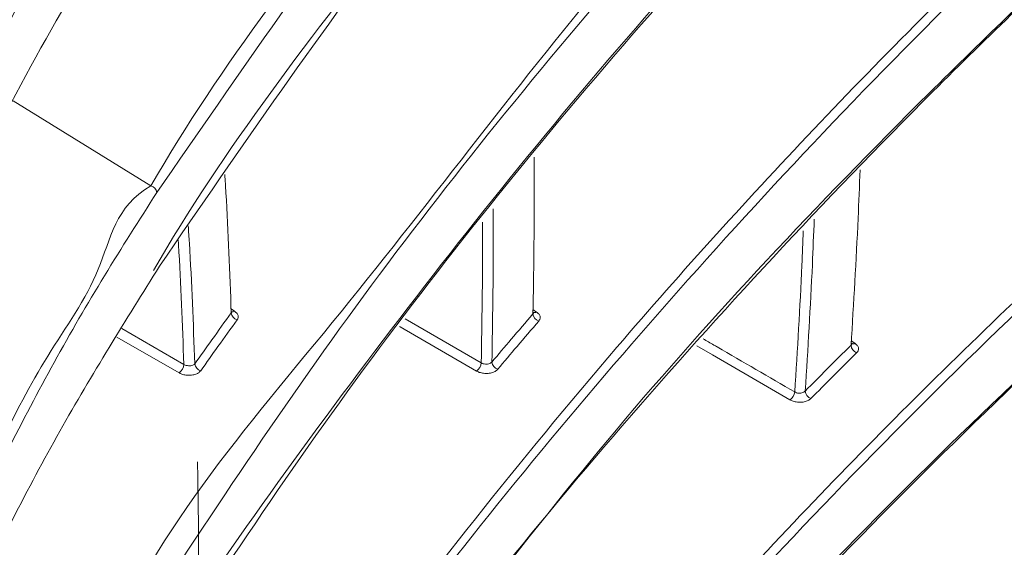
# Model space of a CAD drawing. Header units: millimetres. Extents: x 0 to 1118, y 0 to 864.
# Tile 244 of 256: x 300 to 307, y 675 to 679. Entities that reach past the tile are written whole.
import ezdxf

# ---------------------------------------------------------------- set-up
doc = ezdxf.new("R2010")
doc.units = ezdxf.units.MM

msp = doc.modelspace()

# ---------------------------------------------------------------- linework, layer by layer
at = {"color": 9, "linetype": 'Continuous', "lineweight": 0}
for p, q in [((301.0364, 677.5823), (300.0155, 678.2134)), ((301.6309, 676.6703), (301.6574, 676.6528)), ((303.8688, 676.6646), (303.8952, 676.6471)), ((302.9225, 676.5957), (303.485, 676.2702)), ((300.8209, 676.524), (301.2811, 676.2588)), ((301.2452, 676.1957), (300.7834, 676.4618)), ((306.2279, 676.433), (306.2547, 676.4152))]:
    msp.add_line(p, q, dxfattribs=at)
at = {"color": 9, "linetype": 'Continuous', "lineweight": 0, "flags": 128}
for points in [[(301.6313, 676.6516), (301.6328, 676.6507), (301.6352, 676.6496)], [(303.4493, 676.2097), (302.8839, 676.5368), (302.8782, 676.5401)], [(305.7737, 675.9959), (305.1984, 676.3298), (305.0824, 676.3972)]]:
    msp.add_lwpolyline(points, dxfattribs=at)
at = {"color": 9, "linetype": 'Continuous', "lineweight": 0}
for centre, radius, start, end in [((301.0238, 677.5257), 0.058, 7.59971, 77.52146), ((301.6907, 676.6464), 0.0588, 186.0079, 256.12677), ((301.6426, 676.6767), 0.0281, 257.25257, 301.80692), ((303.9292, 676.6384), 0.0609, 184.56239, 253.23789), ((303.8812, 676.6678), 0.025, 240.79698, 304.2035), ((306.2894, 676.4041), 0.0634, 183.56022, 250.02653), ((306.2406, 676.4358), 0.025, 240.31482, 304.44365), ((301.1998, 676.2632), 0.0814, 303.93843, 356.92834), ((301.4199, 676.2689), 0.0585, 186.0903, 256.49919), ((303.4033, 676.2776), 0.082, 304.05556, 354.81566), ((303.6244, 676.2808), 0.0606, 184.60539, 253.63709), ((305.7274, 676.0642), 0.0825, 304.16376, 353.03939), ((305.9498, 676.0652), 0.063, 183.57109, 250.48966)]:
    msp.add_arc(centre, radius, start, end, dxfattribs=at)
for points, knots in [([(227.6431, 666.9455), (228.0817, 667.1827), (228.959, 667.6572), (230.536, 668.3357), (232.3459, 668.9835), (234.3964, 669.5779), (236.5168, 670.0855), (238.8547, 670.5531), (241.4024, 670.9784), (244.6523, 671.4427), (248.4277, 671.9186), (251.9909, 672.3798), (254.8184, 672.8055), (256.9201, 673.1652), (258.9945, 673.5766), (261.031, 674.0487), (263.0195, 674.5873), (264.9467, 675.196), (266.8033, 675.8726), (268.5819, 676.6157), (270.2771, 677.4208), (271.8865, 678.2834), (273.4061, 679.1983), (274.8357, 680.1599), (276.1761, 681.163), (277.4305, 682.2016), (278.9953, 683.6268), (280.77, 685.4711), (282.6853, 687.7468), (284.4716, 690.0563), (286.2026, 692.3793), (287.937, 694.7018), (289.7202, 697.0122), (291.5834, 699.3024), (293.5543, 701.5629), (295.654, 703.7857), (297.9021, 705.9605), (300.3213, 708.076), (302.9364, 710.1137), (305.2918, 711.7339), (306.8196, 712.6438), (307.3281, 712.9466)], [0, 0, 0, 0, 0.015105, 0.030213, 0.049373, 0.068595, 0.087852, 0.107062, 0.130791, 0.154526, 0.191249, 0.227976, 0.246353, 0.264728, 0.283094, 0.301495, 0.319894, 0.338301, 0.356707, 0.375078, 0.393479, 0.411881, 0.430276, 0.448672, 0.467058, 0.485445, 0.50381, 0.54055, 0.57728, 0.614004, 0.650727, 0.687449, 0.724184, 0.760916, 0.797667, 0.834416, 0.871193, 0.907965, 0.944802, 0.981629, 1, 1, 1, 1]), ([(307.5781, 712.6827), (307.5781, 712.6827), (307.0652, 712.3867), (305.5559, 711.4831), (303.1989, 709.8836), (300.5917, 707.8631), (298.1746, 705.7644), (295.9267, 703.6038), (293.8256, 701.3943), (291.8512, 699.1457), (289.983, 696.8667), (288.1929, 694.5662), (286.45, 692.2526), (284.7082, 689.9366), (282.9092, 687.632), (280.9793, 685.3586), (279.1918, 683.5141), (277.6161, 682.0871), (276.353, 681.0463), (275.0037, 680.0402), (273.5649, 679.0754), (272.0357, 678.1567), (270.4163, 677.2903), (268.7108, 676.481), (266.9216, 675.7336), (265.0541, 675.0524), (263.1163, 674.4389), (261.1174, 673.8952), (259.0714, 673.4175), (256.9888, 673.0004), (254.8805, 672.6344), (252.0481, 672.2002), (248.484, 671.7276), (244.714, 671.2386), (241.4752, 670.7621), (238.9446, 670.3271), (236.6281, 669.8505), (234.533, 669.335), (232.5082, 668.7322), (230.7261, 668.0774), (229.1784, 667.394), (228.3207, 666.9186), (227.8919, 666.6809)], [0, 0, 0, 0, 0, 0.018255, 0.054923, 0.091601, 0.128278, 0.164958, 0.20165, 0.238344, 0.275056, 0.31177, 0.348506, 0.385271, 0.422072, 0.458918, 0.495814, 0.514271, 0.532761, 0.55125, 0.569759, 0.588267, 0.60679, 0.625312, 0.643806, 0.662338, 0.68087, 0.699386, 0.717903, 0.73637, 0.754822, 0.773275, 0.810082, 0.846803, 0.870466, 0.894124, 0.913157, 0.932239, 0.951284, 0.970267, 0.985135, 1, 1, 1, 1]), ([(228.2154, 666.1204), (228.5725, 666.325), (229.2867, 666.734), (230.6716, 667.3906), (232.3805, 668.0696), (234.4398, 668.7285), (236.5775, 669.291), (238.908, 669.8012), (241.4203, 670.2602), (244.6225, 670.7618), (248.3729, 671.2771), (251.9352, 671.7696), (254.7671, 672.215), (256.8773, 672.5865), (258.9619, 673.0064), (261.0113, 673.4825), (263.014, 674.0219), (264.9592, 674.628), (266.8385, 675.3005), (268.6416, 676.038), (270.3626, 676.8357), (271.998, 677.6898), (273.5452, 678.5953), (275.0042, 679.5472), (276.3749, 680.5401), (277.6599, 681.5677), (278.8699, 682.6305), (280.0109, 683.7237), (281.4486, 685.2133), (283.0936, 687.1035), (284.617, 689.0162), (286.6798, 691.6902), (288.6981, 694.3736), (291.1301, 697.409), (293.0412, 699.6604), (295.0669, 701.879), (297.2266, 704.0536), (299.5438, 706.1797), (302.0349, 708.2171), (304.3166, 709.9259), (306.2819, 711.1039), (307.3715, 711.9697), (307.9014, 712.1227), (307.9014, 712.1227)], [0, 0, 0, 0, 0.012416, 0.024833, 0.044289, 0.063816, 0.083386, 0.102901, 0.126154, 0.149412, 0.186152, 0.222977, 0.241439, 0.259899, 0.278406, 0.296911, 0.31541, 0.33395, 0.35249, 0.371026, 0.389564, 0.408061, 0.42658, 0.445099, 0.4636, 0.482101, 0.500571, 0.519319, 0.538068, 0.575411, 0.612236, 0.630634, 0.704154, 0.740882, 0.777608, 0.814299, 0.851003, 0.887703, 0.9244, 0.961089, 0.980545, 1, 1, 1, 1, 1]), ([(308.0039, 711.7743), (307.4682, 711.4621), (306.3967, 710.8375), (304.4347, 709.5569), (302.1658, 707.9137), (299.6834, 705.8735), (297.3746, 703.7657), (295.2213, 701.6033), (293.201, 699.3983), (291.2941, 697.1602), (288.8657, 694.1421), (286.8486, 691.4746), (284.7844, 688.8156), (283.2579, 686.9118), (281.6081, 685.0293), (280.1655, 683.544), (279.0199, 682.4529), (277.8049, 681.3912), (276.5142, 680.3637), (275.1373, 679.3699), (273.6716, 678.4165), (272.1172, 677.5089), (270.4742, 676.6522), (268.7451, 675.8514), (266.9333, 675.1104), (265.0453, 674.434), (263.0914, 673.8233), (261.0804, 673.2787), (259.0232, 672.7966), (256.9321, 672.3701), (254.8162, 671.9912), (251.98, 671.5356), (248.4163, 671.0293), (244.6685, 670.4981), (241.4723, 669.9821), (238.9691, 669.5114), (236.649, 668.9898), (234.5227, 668.4167), (232.4731, 667.7467), (230.771, 667.0584), (229.3906, 666.3942), (228.6779, 665.9817), (228.3216, 665.7755)], [0, 0, 0, 0, 0.0193995, 0.0388005, 0.0754075, 0.1120222, 0.1486604, 0.1853019, 0.2219439, 0.2586345, 0.295327, 0.3688305, 0.387237, 0.4240994, 0.4615108, 0.4803103, 0.4991086, 0.5176384, 0.5362095, 0.5547794, 0.5733771, 0.5919739, 0.6105546, 0.6291785, 0.6478018, 0.6664284, 0.6850554, 0.7036364, 0.7222113, 0.7407883, 0.7592939, 0.7778013, 0.8146596, 0.8513725, 0.874567, 0.8977561, 0.9171545, 0.9366068, 0.9560177, 0.9753594, 0.9876805, 1, 1, 1, 1]), ([(301.0364, 677.5823), (301.0364, 677.5823), (301.5511, 678.4738), (302.8824, 680.194), (304.7394, 682.4588), (306.5711, 684.3821), (308.2586, 685.9916), (310.0975, 687.5618), (312.0797, 689.0916), (313.5559, 690.0499), (314.2939, 690.5289)], [0, 0, 0, 0, 0.000001, 0.186377, 0.372749, 0.497079, 0.621463, 0.745766, 0.872898, 1, 1, 1, 1]), ([(314.3293, 690.4693), (313.5937, 689.9917), (312.1192, 689.0344), (310.3015, 687.6326), (308.7557, 686.3298), (307.0187, 684.7399), (305.0292, 682.6903), (302.8876, 680.1531), (301.6841, 678.4076), (301.0813, 677.5333)], [0, 0, 0, 0, 0.1268114, 0.2541801, 0.3472081, 0.4402394, 0.6272003, 0.8132688, 1, 1, 1, 1]), ([(300.6729, 674.0224), (300.6729, 674.0224), (300.9921, 674.9439), (302.5079, 676.6432), (304.1986, 678.9413), (305.9793, 680.8828), (307.6042, 682.5123), (309.2557, 683.9988), (310.9068, 685.3452), (312.5334, 686.5593), (313.7109, 687.3235), (314.2994, 687.7055)], [0, 0, 0, 0, 0, 0.17752, 0.355038, 0.473436, 0.591882, 0.710258, 0.806836, 0.903458, 1, 1, 1, 1]), ([(314.3349, 687.6459), (313.893, 687.3615), (313.0093, 686.7926), (311.3427, 685.5993), (309.6957, 684.2873), (308.0863, 682.8564), (306.4095, 681.2454), (304.4926, 679.1732), (302.4353, 676.6129), (301.2912, 674.854), (300.7181, 673.973)], [0, 0, 0, 0, 0.0722129, 0.14443, 0.2896813, 0.3782893, 0.4669001, 0.6449134, 0.8221415, 1, 1, 1, 1]), ([(300.6798, 671.1982), (300.6798, 671.1982), (301.1946, 672.0897), (302.4208, 673.8335), (304.2185, 676.1152), (305.9789, 678.0601), (307.6074, 679.6892), (309.257, 681.1763), (310.9079, 682.5232), (312.5341, 683.738), (313.7114, 684.5027), (314.2999, 684.8849)], [0, 0, 0, 0, 0.000001, 0.177505, 0.355009, 0.473396, 0.591832, 0.710198, 0.806796, 0.903437, 1, 1, 1, 1]), ([(314.3354, 684.8252), (313.8936, 684.5406), (313.01, 683.9713), (311.3436, 682.7772), (309.6971, 681.4645), (308.0883, 680.033), (306.4123, 678.4216), (304.4966, 676.3489), (302.4406, 673.7881), (301.2976, 672.0288), (300.7251, 671.1476)], [0, 0, 0, 0, 0.072228, 0.14446, 0.289742, 0.378342, 0.466945, 0.644943, 0.822156, 1, 1, 1, 1]), ([(298.1017, 677.9512), (298.1017, 677.9512), (298.3674, 678.5263), (298.735, 679.7716), (299.5657, 681.4473), (300.4087, 683.0577), (301.1746, 684.0177), (301.4526, 684.4993), (301.4526, 684.4993)], [0, 0, 0, 0, 0.000002, 0.246026, 0.492041, 0.746013, 0.999998, 1, 1, 1, 1]), ([(301.4967, 684.451), (301.1595, 683.9709), (300.4852, 683.0106), (299.6024, 681.4086), (298.8111, 679.7195), (298.3748, 678.5162), (298.1562, 677.9133)], [0, 0, 0, 0, 0.253981, 0.507951, 0.753495, 1, 1, 1, 1]), ([(301.056, 669.1102), (301.056, 669.1102), (301.5708, 670.0017), (302.8967, 671.7232), (304.751, 673.9887), (306.5795, 675.913), (308.2644, 677.5234), (310.1012, 679.0951), (312.0819, 680.6271), (313.5575, 681.5873), (314.2953, 682.0673)], [0, 0, 0, 0, 0.000001, 0.186333, 0.372661, 0.49696, 0.621313, 0.745586, 0.872808, 1, 1, 1, 1]), ([(314.3306, 682.0074), (313.5953, 681.5287), (312.1214, 680.5692), (310.305, 679.165), (308.7609, 677.8605), (307.0265, 676.2693), (305.0403, 674.2183), (302.9026, 671.6794), (301.7022, 669.9329), (301.101, 669.0581)], [0, 0, 0, 0, 0.126902, 0.25436, 0.347366, 0.440375, 0.627289, 0.813312, 1, 1, 1, 1]), ([(298.886, 676.5682), (298.886, 676.5682), (299.1235, 677.391), (299.74, 678.6024), (300.6989, 680.0094), (300.8531, 680.8193), (301.2953, 681.0746), (301.2953, 681.0746)], [0, 0, 0, 0, 0.0000018, 0.4943677, 0.7471803, 0.999998, 1, 1, 1, 1]), ([(301.3398, 681.0261), (301.1112, 680.6844), (300.6539, 680.0011), (299.819, 678.5394), (299.2888, 677.3281), (298.938, 676.5267)], [0, 0, 0, 0, 0.252817, 0.505628, 1, 1, 1, 1]), ([(299.5847, 674.985), (299.5847, 674.985), (299.8167, 675.4371), (300.1105, 676.1318), (300.7046, 676.9452), (300.7719, 677.4296), (301.0363, 677.5823), (301.0364, 677.5823)], [0, 0, 0, 0, 0.000004, 0.496084, 0.74804, 0.999997, 1, 1, 1, 1]), ([(301.0813, 677.5333), (300.9507, 677.3292), (300.6896, 676.9208), (300.1957, 676.0713), (299.858, 675.3911), (299.6341, 674.94)], [0, 0, 0, 0, 0.251958, 0.503913, 1, 1, 1, 1]), ([(303.5724, 677.4122), (303.573, 677.3394), (303.576, 676.9639), (303.5694, 676.583), (303.5641, 676.276)], [0, 0, 0, 0, 0.194022, 1, 1, 1, 1]), ([(305.9533, 677.3349), (305.9489, 677.2229), (305.9325, 676.8011), (305.9062, 676.3745), (305.887, 676.0613)], [0, 0, 0, 0, 0.265752, 1, 1, 1, 1]), ([(301.3134, 677.2862), (301.3162, 677.2438), (301.3383, 676.9066), (301.3508, 676.563), (301.3617, 676.2627)], [0, 0, 0, 0, 0.125949, 1, 1, 1, 1]), ([(303.485, 676.2702), (303.4905, 676.5765), (303.4967, 676.9262), (303.4942, 677.2708), (303.4939, 677.3136)], [0, 0, 0, 0, 0.875823, 1, 1, 1, 1]), ([(301.2811, 676.2588), (301.2705, 676.556), (301.2594, 676.8657), (301.2397, 677.1695), (301.2389, 677.1817)], [0, 0, 0, 0, 0.959876, 1, 1, 1, 1]), ([(305.8093, 676.0542), (305.8288, 676.3686), (305.8535, 676.7683), (305.8691, 677.1635), (305.8725, 677.2479)], [0, 0, 0, 0, 0.786525, 1, 1, 1, 1]), ([(301.3617, 676.2627), (301.4041, 676.3224), (301.4936, 676.4485), (301.5844, 676.5742), (301.6322, 676.6403)], [0, 0, 0, 0, 0.474135, 1, 1, 1, 1]), ([(301.6766, 676.5894), (301.6782, 676.5918), (301.6836, 676.6004), (301.6858, 676.6164), (301.678, 676.6364), (301.6643, 676.6473), (301.6574, 676.6528)], [0, 0, 0, 0, 0.119374, 0.412825, 0.706399, 1, 1, 1, 1]), ([(303.5641, 676.276), (303.6118, 676.3325), (303.7126, 676.4519), (303.8147, 676.5709), (303.8685, 676.6336)], [0, 0, 0, 0, 0.473725, 1, 1, 1, 1]), ([(303.9116, 676.5801), (303.9142, 676.5837), (303.9212, 676.5932), (303.9235, 676.6106), (303.9158, 676.6307), (303.9021, 676.6416), (303.8952, 676.6471)], [0, 0, 0, 0, 0.1642931, 0.4428665, 0.7214421, 1, 1, 1, 1]), ([(301.6766, 676.5894), (301.6288, 676.5233), (301.538, 676.3977), (301.4486, 676.2717), (301.4062, 676.212)], [0, 0, 0, 0, 0.525864, 1, 1, 1, 1]), ([(303.9116, 676.5801), (303.8579, 676.5175), (303.7558, 676.3986), (303.6551, 676.2792), (303.6074, 676.2227)], [0, 0, 0, 0, 0.526269, 1, 1, 1, 1]), ([(305.13, 676.4485), (305.1566, 676.4331), (305.1913, 676.413), (305.4177, 676.2815), (305.6175, 676.1655), (305.8093, 676.0542)], [0, 0, 0, 0, 0.1175728, 0.153115, 1, 1, 1, 1]), ([(301.4934, 664.7339), (301.4934, 664.734), (302.0082, 665.6254), (303.546, 667.2954), (305.5223, 669.5234), (307.4972, 671.4005), (309.307, 672.966), (311.067, 674.3198), (312.7242, 675.4785), (313.7603, 676.1172), (314.2783, 676.4365)], [0, 0, 0, 0, 0.000001, 0.202706, 0.405398, 0.540688, 0.676041, 0.811285, 0.905647, 1, 1, 1, 1]), ([(314.313, 676.3762), (313.7961, 676.0574), (312.7612, 675.4191), (311.2794, 674.383), (309.8366, 673.2884), (308.4408, 672.1321), (307.1163, 670.9448), (305.4501, 669.3286), (303.5221, 667.2562), (302.1999, 665.5391), (301.5376, 664.6791)], [0, 0, 0, 0, 0.094216, 0.188658, 0.289828, 0.391004, 0.492776, 0.594551, 0.796908, 1, 1, 1, 1]), ([(305.887, 676.0613), (305.9404, 676.1151), (306.0528, 676.2283), (306.1665, 676.341), (306.2261, 676.4002)], [0, 0, 0, 0, 0.4755551, 1, 1, 1, 1]), ([(306.2677, 676.3445), (306.2716, 676.3492), (306.2804, 676.3597), (306.2829, 676.3786), (306.2753, 676.3987), (306.2616, 676.4097), (306.2547, 676.4152)], [0, 0, 0, 0, 0.20857, 0.472722, 0.736366, 1, 1, 1, 1]), ([(306.2677, 676.3445), (306.2081, 676.2854), (306.0945, 676.1728), (305.9822, 676.0597), (305.9288, 676.0059)], [0, 0, 0, 0, 0.524445, 1, 1, 1, 1]), ([(301.3617, 676.2627), (301.3591, 676.26), (301.3538, 676.2546), (301.3401, 676.2496), (301.324, 676.2476), (301.3068, 676.2489), (301.2919, 676.253), (301.2843, 676.2571), (301.2811, 676.2588)], [0, 0, 0, 0, 0.1741606, 0.3486645, 0.5235695, 0.698668, 0.873456, 1, 1, 1, 1]), ([(303.5641, 676.276), (303.5611, 676.2731), (303.5552, 676.2674), (303.5409, 676.2621), (303.5245, 676.2598), (303.5075, 676.2613), (303.494, 676.2652), (303.4874, 676.2689), (303.485, 676.2702)], [0, 0, 0, 0, 0.180283, 0.360543, 0.54075, 0.7211, 0.901613, 1, 1, 1, 1]), ([(301.2452, 676.1957), (301.2516, 676.1925), (301.2668, 676.1848), (301.2966, 676.1782), (301.3309, 676.1772), (301.3631, 676.183), (301.3904, 676.1948), (301.401, 676.2062), (301.4062, 676.212)], [0, 0, 0, 0, 0.126799, 0.301634, 0.476497, 0.651163, 0.825588, 1, 1, 1, 1]), ([(303.4493, 676.2097), (303.454, 676.2072), (303.4672, 676.2003), (303.4942, 676.1931), (303.5283, 676.1908), (303.5611, 676.1955), (303.5896, 676.2061), (303.6015, 676.2172), (303.6074, 676.2227)], [0, 0, 0, 0, 0.098279, 0.278677, 0.459011, 0.639309, 0.819654, 1, 1, 1, 1]), ([(305.887, 676.0613), (305.8837, 676.0583), (305.8771, 676.0524), (305.8621, 676.0468), (305.8454, 676.0446), (305.8284, 676.0461), (305.8164, 676.0501), (305.8108, 676.0534), (305.8093, 676.0542)], [0, 0, 0, 0, 0.18838, 0.37635, 0.56354, 0.749893, 0.935918, 1, 1, 1, 1]), ([(305.7737, 675.9959), (305.7766, 675.9943), (305.7879, 675.9882), (305.812, 675.9805), (305.8458, 675.977), (305.8792, 675.9804), (305.9091, 675.99), (305.9222, 676.0006), (305.9288, 676.0059)], [0, 0, 0, 0, 0.064215, 0.250679, 0.437498, 0.624774, 0.812376, 1, 1, 1, 1]), ([(301.3819, 675.5377), (301.384, 675.4297), (301.3908, 675.072), (301.3912, 674.7104), (301.3914, 674.4579)], [0, 0, 0, 0, 0.301922, 1, 1, 1, 1])]:
    msp.add_open_spline(points, degree=3, knots=knots, dxfattribs=at)
at = {"color": 7, "linetype": 'Continuous', "lineweight": 15}
for points, knots in [([(314.2953, 689.913), (313.5592, 689.4339), (312.0839, 688.4736), (310.2661, 687.0683), (308.7204, 685.763), (306.9864, 684.1704), (304.9867, 682.1208), (302.8985, 679.57), (301.5717, 677.8486), (301.056, 676.9555), (301.056, 676.9555)], [0, 0, 0, 0, 0.12693, 0.254417, 0.34742, 0.440426, 0.627335, 0.813335, 0.999999, 1, 1, 1, 1]), ([(301.101, 676.988), (301.7, 677.8596), (302.9003, 679.6059), (305.0341, 682.1405), (307.0206, 684.1922), (308.7543, 685.7834), (310.3001, 687.0893), (312.1185, 688.4951), (313.5923, 689.4544), (314.3306, 689.935)], [0, 0, 0, 0, 0.186028, 0.372711, 0.558734, 0.652188, 0.74564, 0.872572, 1, 1, 1, 1]), ([(297.4313, 678.6881), (297.6892, 679.5179), (298.205, 681.1776), (299.1961, 683.423), (300.3144, 685.4824), (301.1732, 686.6565), (301.6041, 687.2456)], [0, 0, 0, 0, 0.254246, 0.508515, 0.753383, 1, 1, 1, 1]), ([(300.7251, 673.4349), (301.2955, 674.313), (302.4383, 676.0723), (304.4908, 678.6293), (306.4071, 680.7032), (308.0824, 682.3148), (309.691, 683.7462), (311.3371, 685.059), (313.0028, 686.2534), (313.8912, 686.8258), (314.3354, 687.112)], [0, 0, 0, 0, 0.177213, 0.355057, 0.532263, 0.621262, 0.710258, 0.85474, 0.927372, 1, 1, 1, 1]), ([(314.2999, 687.09), (313.8577, 686.8052), (312.9733, 686.2354), (311.3054, 685.0402), (309.6576, 683.7264), (308.0473, 682.2939), (306.3713, 680.6812), (304.4462, 678.6089), (302.4227, 676.0398), (301.1955, 674.2961), (300.6798, 673.403), (300.6798, 673.403)], [0, 0, 0, 0, 0.072242, 0.144489, 0.289798, 0.378395, 0.466995, 0.644984, 0.822176, 0.999999, 1, 1, 1, 1]), ([(314.2994, 684.27), (313.8571, 683.9854), (312.9726, 683.416), (311.3044, 682.2215), (309.6565, 680.9082), (308.0448, 679.4763), (306.3715, 677.8634), (304.4172, 675.7957), (302.5084, 673.2092), (300.9927, 671.5099), (300.6729, 670.5868), (300.6729, 670.5868)], [0, 0, 0, 0, 0.072227, 0.144458, 0.289738, 0.378343, 0.466949, 0.644955, 0.822162, 1, 1, 1, 1, 1]), ([(300.7181, 670.6176), (301.2891, 671.4956), (302.433, 673.2547), (304.4868, 675.8116), (306.4042, 677.8852), (308.0804, 679.4966), (309.6896, 680.9277), (311.3361, 682.24), (313.0021, 683.4338), (313.8906, 684.0059), (314.3349, 684.2919)], [0, 0, 0, 0, 0.177228, 0.355086, 0.532308, 0.621314, 0.710319, 0.85477, 0.927387, 1, 1, 1, 1]), ([(298.2614, 677.4634), (298.4824, 678.071), (298.9244, 679.2863), (299.7116, 680.9566), (300.5731, 682.5139), (301.2156, 683.433), (301.5376, 683.8936)], [0, 0, 0, 0, 0.252781, 0.505575, 0.752261, 1, 1, 1, 1]), ([(314.2939, 681.4529), (313.5576, 680.9748), (312.0817, 680.0164), (310.2626, 678.6132), (308.7152, 677.3093), (306.9787, 675.7177), (304.9754, 673.6692), (302.8842, 671.1193), (301.552, 669.3992), (301.0364, 668.5061), (301.0364, 668.5061)], [0, 0, 0, 0, 0.12684, 0.254237, 0.347262, 0.440291, 0.627247, 0.813292, 0.999999, 1, 1, 1, 1]), ([(301.0813, 668.5354), (301.6819, 669.4068), (302.8852, 671.1527), (305.023, 673.6867), (307.0128, 675.7377), (308.7492, 677.3283), (310.2966, 678.633), (312.1163, 680.0371), (313.5907, 680.9948), (314.3293, 681.4746)], [0, 0, 0, 0, 0.186073, 0.3728, 0.558867, 0.652345, 0.74582, 0.872661, 1, 1, 1, 1]), ([(299.0138, 676.0496), (299.1852, 676.4552), (299.528, 677.2663), (300.2851, 678.7887), (300.9376, 679.8018), (301.3707, 680.4743)], [0, 0, 0, 0, 0.251647, 0.503302, 1, 1, 1, 1]), ([(301.3261, 666.9555), (301.3261, 666.9555), (301.84, 667.8454), (303.2702, 669.5423), (305.422, 672.0687), (307.5001, 674.0944), (309.2954, 675.6644), (310.7876, 676.8606), (312.4286, 678.0697), (313.6669, 678.8573), (314.287, 679.2517)], [0, 0, 0, 0, 0.0000007, 0.1944595, 0.3895984, 0.5840778, 0.6818171, 0.7795516, 0.8896141, 1, 1, 1, 1]), ([(314.3221, 679.1917), (313.7045, 678.7988), (312.4674, 678.0117), (310.8302, 676.8054), (309.3427, 675.6126), (307.5456, 674.0442), (305.4856, 672.0169), (303.2623, 669.5022), (302.002, 667.7698), (301.3707, 666.902)], [0, 0, 0, 0, 0.1100182, 0.2203932, 0.3176242, 0.4148593, 0.6103495, 0.8048258, 1, 1, 1, 1]), ([(301.3398, 666.3858), (301.9712, 667.25), (303.2362, 668.9813), (305.4618, 671.49), (307.5275, 673.5164), (309.3282, 675.0835), (310.8214, 676.2769), (312.4629, 677.482), (313.7006, 678.2663), (314.3203, 678.6591)], [0, 0, 0, 0, 0.194559, 0.389795, 0.58435, 0.682129, 0.779903, 0.88979, 1, 1, 1, 1]), ([(303.8685, 676.6336), (303.8737, 676.9406), (303.8803, 677.3297), (303.8772, 677.7133), (303.8766, 677.7943)], [0, 0, 0, 0, 0.788805, 1, 1, 1, 1]), ([(306.2261, 676.4002), (306.2453, 676.7148), (306.2718, 677.1504), (306.2884, 677.5811), (306.293, 677.7006)], [0, 0, 0, 0, 0.722374, 1, 1, 1, 1]), ([(301.6322, 676.6403), (301.6215, 676.9389), (301.609, 677.2833), (301.5871, 677.6213), (301.5842, 677.6663)], [0, 0, 0, 0, 0.866895, 1, 1, 1, 1]), ([(299.68, 674.4382), (299.7899, 674.6642), (300.0096, 675.1162), (300.4732, 675.983), (300.8502, 676.5865), (301.101, 676.988)], [0, 0, 0, 0, 0.250801, 0.501604, 1, 1, 1, 1]), ([(301.6357, 676.652), (301.6357, 676.6492), (301.6356, 676.6451), (301.633, 676.6415), (301.6322, 676.6403)], [0, 0, 0, 0, 0.677387, 1, 1, 1, 1]), ([(301.6372, 676.6469), (301.637, 676.647), (301.6367, 676.6472), (301.6366, 676.6503), (301.6366, 676.6519)], [0, 0, 0, 0, 0.489825, 1, 1, 1, 1]), ([(303.8732, 676.6469), (303.8731, 676.6443), (303.8729, 676.6396), (303.8698, 676.6354), (303.8685, 676.6336)], [0, 0, 0, 0, 0.562986, 1, 1, 1, 1]), ([(303.8747, 676.6413), (303.8746, 676.6414), (303.8742, 676.6416), (303.8742, 676.645), (303.8742, 676.6468)], [0, 0, 0, 0, 0.458422, 1, 1, 1, 1]), ([(306.2324, 676.4154), (306.2323, 676.4129), (306.232, 676.4075), (306.2282, 676.4027), (306.2261, 676.4002)], [0, 0, 0, 0, 0.459296, 1, 1, 1, 1]), ([(306.2341, 676.4092), (306.2338, 676.4096), (306.2332, 676.4102), (306.2335, 676.4136), (306.2336, 676.4153)], [0, 0, 0, 0, 0.512835, 1, 1, 1, 1]), ([(301.4967, 664.1686), (302.1599, 665.0248), (303.4886, 666.7402), (305.4215, 668.8082), (307.0918, 670.4207), (308.4178, 671.6043), (309.8204, 672.7613), (311.271, 673.8564), (312.758, 674.8906), (313.7933, 675.5256), (314.3115, 675.8434)], [0, 0, 0, 0, 0.2024716, 0.4056471, 0.5068983, 0.608147, 0.7099499, 0.8117468, 0.9057695, 1, 1, 1, 1])]:
    msp.add_open_spline(points, degree=3, knots=knots, dxfattribs=at)

doc.saveas('drawing.dxf')
